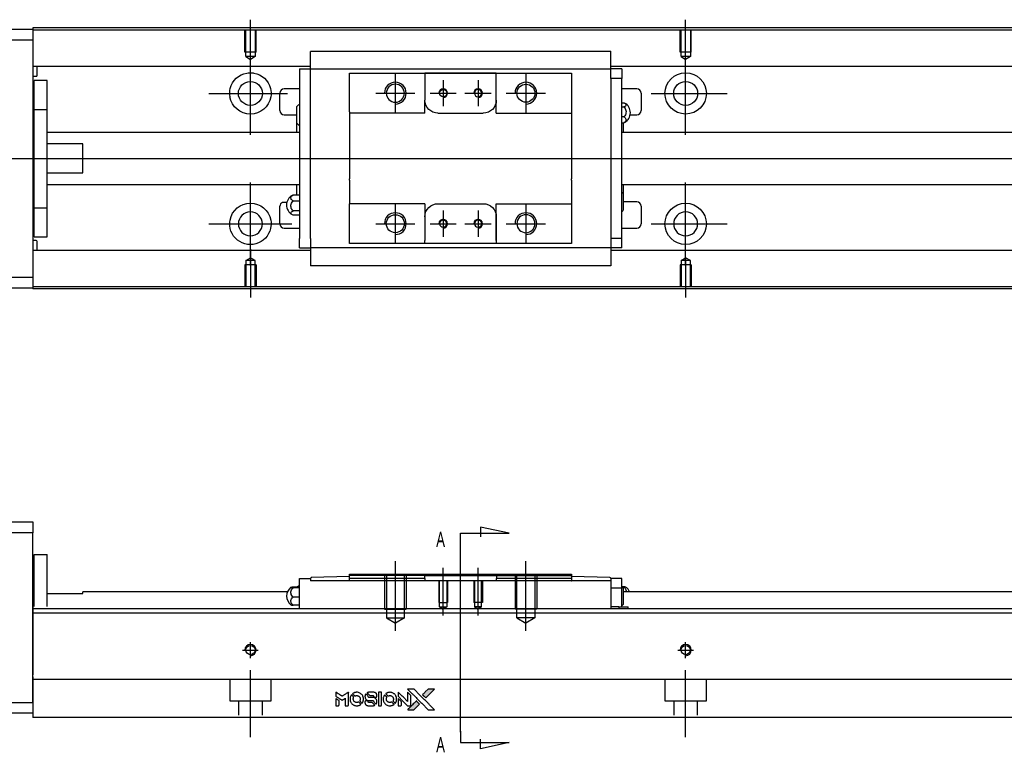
# Model space of a CAD drawing. Header units: millimetres. Extents: x -227 to 3135, y -1502 to 860.
# Tile 18 of 32: x 1141 to 1367, y -1496 to -1328. Entities that reach past the tile are written whole.
import ezdxf
from ezdxf.lldxf.tags import DXFTag

# ---------------------------------------------------------------- set-up
doc = ezdxf.new("R2010")
doc.units = ezdxf.units.MM
doc.layers.get('0').update_dxf_attribs({"linetype": 'CONTINUOUS'})
doc.layers.add('2', color=7, linetype='CONTINUOUS')
doc.styles.add('CHN', font='Microsoft JhengHei.ttf')
tags = doc.linetypes.add('DASHED', pattern=[25.72, 12.86, -12.86]).pattern_tags.tags
tags[6:7] = [DXFTag(74, 4), DXFTag(75, 0), DXFTag(340, '0'), DXFTag(46, 0.0), DXFTag(50, 0.0), DXFTag(44, 0.0), DXFTag(45, 0.0)]
tags[4:5] = [DXFTag(74, 4), DXFTag(75, 0), DXFTag(340, '0'), DXFTag(46, 0.0), DXFTag(50, 0.0), DXFTag(44, 0.0), DXFTag(45, 0.0)]

# ---------------------------------------------------------------- blocks, each defined once
blk = doc.blocks.new('MosionX logo(完整正式版)')
h = blk.add_hatch(color=22)
h.dxf.hatch_style = 1
h.paths.add_polyline_path([(-1416, 1831), (-1517, 1831), (-1619, 1831), (-1707, 1742, 0.000288), (-1740, 1709, 0.000479), (-1769, 1680, 0.000013), (-1794, 1654, 0.197177), (-1794, 1654, 0.197497), (-1794, 1653, 0.00004), (-1779, 1638, 0.000834), (-1763, 1622, 0.000506), (-1744, 1603), (-1694, 1552), (-1555, 1692)])
h.paths.add_polyline_path([(-1892, 1355), (-1942, 1405, 0.000476), (-1962, 1424, 0.000789), (-1978, 1441, 0.000035), (-1993, 1455, 0.19758), (-1993, 1456, 0.198396), (-1994, 1455, 0.000019), (-2014, 1435, 0.000582), (-2036, 1413, 0.000351), (-2062, 1387, 0.000108), (-2174, 1275, 0.000692), (-2230, 1218, 0.000077), (-2269, 1179, 0.197527), (-2269, 1178, 0.410182), (-2269, 1177, 0.000493), (-2248, 1177, 0.002424), (-2219, 1177, 0.000529), (-2169, 1177), (-2070, 1177), (-1981, 1266)])
at = {"color": 22}
for points in [[(-4562, 1668), (-4562, 1603), (-4545, 1592, -0.000297), (-4534, 1586, -0.000037), (-4510, 1571, -0.000043), (-4482, 1554, -0.000036), (-4452, 1535, 0.000044), (-4422, 1517, 0.000063), (-4396, 1501, 0.000035), (-4374, 1488, 0.0009), (-4368, 1484), (-4360, 1479), (-4348, 1486, 0.001175), (-4342, 1490, 0.000208), (-4329, 1498, 0.000225), (-4315, 1506, 0.000203), (-4300, 1516, -0.000711), (-4286, 1525, -0.001119), (-4274, 1532, -0.000263), (-4263, 1539, -0.04589), (-4262, 1539, -0.519312), (-4261, 1539, -0.001914), (-4261, 1521, -0.003124), (-4260, 1493, -0.000285), (-4260, 1421), (-4260, 1303), (-4219, 1303, 0.001727), (-4189, 1303, 0.025279), (-4179, 1303, 0.073886), (-4173, 1305, 0.07426), (-4167, 1308, 0.03264), (-4166, 1310, 0.01784), (-4164, 1311, 0.017712), (-4163, 1313, 0.026854), (-4162, 1315), (-4160, 1319), (-4160, 1526), (-4159, 1733), (-4162, 1731, -0.004595), (-4163, 1730, -0.00016), (-4169, 1726, -0.000298), (-4177, 1722, -0.000208), (-4185, 1717, 0.000986), (-4210, 1701, 0.00025), (-4250, 1676, 0.000268), (-4292, 1650, 0.000436), (-4329, 1627, -0.002932), (-4341, 1619, -0.004718), (-4351, 1613, -0.001113), (-4360, 1608, -0.227179), (-4361, 1608, -0.045982), (-4362, 1608, -0.000145), (-4374, 1616, -0.000825), (-4387, 1624, -0.000517), (-4403, 1634, 0.000056), (-4458, 1668, 0.000289), (-4488, 1687, 0.000481), (-4511, 1701, 0.000418), (-4535, 1715), (-4562, 1732)], [(-4068, 1643, 0.064158), (-4094, 1594, 0.06356), (-4108, 1539, 0.064004), (-4107, 1483, 0.066747), (-4091, 1429, 0.04321), (-4073, 1396, 0.044737), (-4050, 1367, 0.044901), (-4021, 1342, 0.044184), (-3989, 1323, 0.026293), (-3965, 1313, 0.033344), (-3941, 1306, 0.033227), (-3917, 1303, 0.025815), (-3890, 1302, 0.023119), (-3864, 1304, 0.031044), (-3841, 1308, 0.031337), (-3819, 1315, 0.024258), (-3796, 1325, 0.015622), (-3788, 1329, 0.008495), (-3778, 1335, 0.008415), (-3769, 1341, 0.020814), (-3763, 1346), (-3760, 1348), (-3791, 1379, 0.002843), (-3814, 1403, 0.033917), (-3823, 1411, 0.087906), (-3831, 1414, 0.073302), (-3839, 1416, 0.022047), (-3843, 1415, 0.026465), (-3847, 1415, 0.022233), (-3851, 1414, 0.009985), (-3857, 1412, -0.039011), (-3876, 1407, -0.044398), (-3896, 1406, -0.045096), (-3915, 1408, -0.04265), (-3934, 1413, -0.071154), (-3961, 1428, -0.068827), (-3983, 1450, -0.068713), (-3998, 1476, -0.070507), (-4005, 1506, -0.028605), (-4006, 1519, -0.031418), (-4005, 1531, -0.031044), (-4002, 1544, -0.02668), (-3998, 1556, 0.038913), (-3996, 1564, 0.043732), (-3995, 1571, 0.047754), (-3995, 1578, 0.075756), (-3997, 1583, 0.07294), (-3999, 1586, 0.003456), (-4006, 1594, 0.005023), (-4017, 1605, 0.002422), (-4030, 1619, 0.000819), (-4042, 1631, 0.001349), (-4053, 1641, 0.0001), (-4062, 1650, 0.205335), (-4062, 1651, 0.219821), (-4063, 1650, 0.002494), (-4064, 1648, 0.007089), (-4066, 1646, 0.004494)], [(-3917, 1731, 0.024131), (-3935, 1728, 0.022344), (-3954, 1723, 0.021883), (-3972, 1717, 0.020884), (-3990, 1709, 0.010669), (-4000, 1703, 0.010389), (-4011, 1697, 0.010913), (-4020, 1692, 0.022227), (-4026, 1687), (-4029, 1685), (-3996, 1653, 0.002452), (-3984, 1640, 0.003628), (-3972, 1630, 0.001662), (-3963, 1621, 0.070159), (-3960, 1619, 0.047671), (-3958, 1618, 0.018624), (-3956, 1618, 0.017921), (-3953, 1617, 0.018804), (-3950, 1617, 0.018255), (-3946, 1617, 0.041312), (-3943, 1617, 0.037164), (-3939, 1618, 0.012342), (-3935, 1620, -0.015101), (-3924, 1624, -0.035998), (-3916, 1626, -0.033244), (-3907, 1627, -0.011249), (-3894, 1627, -0.004059), (-3883, 1627, -0.019693), (-3877, 1627, -0.027943), (-3872, 1626, -0.014411), (-3866, 1624, -0.033089), (-3851, 1619, -0.033887), (-3838, 1613, -0.034021), (-3825, 1604, -0.033942), (-3814, 1594, -0.02816), (-3804, 1582, -0.035032), (-3796, 1570, -0.035269), (-3790, 1557, -0.029196), (-3785, 1543, -0.037862), (-3782, 1526, -0.043657), (-3782, 1510, -0.043064), (-3784, 1494, -0.035184), (-3790, 1477, 0.033699), (-3792, 1470, 0.052815), (-3793, 1463, 0.059167), (-3793, 1456, 0.058972), (-3791, 1450, 0.059208), (-3788, 1445, 0.021125), (-3783, 1439, 0.008691), (-3773, 1429, 0.000851), (-3749, 1405, 0.001873), (-3736, 1393, 0.013884), (-3730, 1387, 0.022355), (-3726, 1385, 0.341453), (-3725, 1385, 0.073011), (-3722, 1388, 0.004587), (-3714, 1399, 0.00748), (-3707, 1411, 0.016837), (-3702, 1420, 0.028606), (-3692, 1443, 0.031352), (-3685, 1465, 0.031004), (-3681, 1489, 0.0268), (-3680, 1514, 0.026698), (-3681, 1541, 0.03002), (-3686, 1566, 0.030357), (-3693, 1590, 0.028554), (-3703, 1614, 0.062944), (-3732, 1658, 0.062206), (-3772, 1694, 0.062448), (-3819, 1719, 0.064355), (-3870, 1731, 0.017377), (-3880, 1731, 0.008369), (-3893, 1731, 0.008367), (-3907, 1731, 0.01757)], [(-3610, 1675, 0.023289), (-3616, 1665, 0.026845), (-3621, 1655, 0.026047), (-3626, 1644, 0.019751), (-3629, 1631, 0.013249), (-3631, 1624, 0.025169), (-3631, 1618, 0.016532), (-3632, 1611, 0.002937), (-3632, 1598, 0.003317), (-3632, 1586, 0.011808), (-3631, 1578, 0.01777), (-3631, 1572, 0.021476), (-3630, 1567, 0.04325), (-3623, 1544, 0.045753), (-3612, 1523, 0.04649), (-3598, 1505, 0.047672), (-3581, 1490, 0.025315), (-3573, 1485, 0.015208), (-3564, 1480, 0.01512), (-3554, 1476, 0.022488), (-3546, 1473, 0.027857), (-3532, 1469, 0.034138), (-3519, 1467, 0.014286), (-3499, 1467, 0.00124), (-3449, 1467, -0.00103), (-3418, 1467, -0.002552), (-3396, 1466, -0.001594), (-3379, 1466, -0.047676), (-3374, 1466, -0.085307), (-3367, 1463, -0.097789), (-3361, 1457, -0.085947), (-3357, 1450, -0.051339), (-3356, 1440, 0.014634), (-3355, 1436, 0.015028), (-3355, 1433, 0.014927), (-3354, 1430, 0.059415), (-3353, 1429, 0.070595), (-3351, 1425, 0.00028), (-3315, 1389, 0.000111), (-3279, 1352, 0.200239), (-3277, 1352, 0.268906), (-3276, 1352, 0.001866), (-3271, 1361, 0.007532), (-3267, 1370, 0.017818), (-3263, 1376, 0.013256), (-3261, 1383, 0.011636), (-3258, 1391, 0.011528), (-3256, 1399, 0.012303), (-3254, 1407, 0.0423), (-3252, 1419, 0.013657), (-3252, 1437, 0.013857), (-3252, 1455, 0.037428), (-3254, 1468, 0.014927), (-3256, 1477, 0.0122), (-3259, 1486, 0.012518), (-3262, 1494, 0.023062), (-3265, 1501, 0.065961), (-3281, 1525, 0.06055), (-3304, 1545, 0.059676), (-3331, 1559, 0.060497), (-3360, 1567, 0.025683), (-3367, 1567, 0.001528), (-3386, 1567, 0.002124), (-3410, 1568, 0.001173), (-3439, 1568, -0.000809), (-3490, 1568, -0.017164), (-3506, 1568, -0.063931), (-3514, 1570, -0.108429), (-3520, 1573, -0.052941), (-3523, 1577, -0.063675), (-3525, 1582, -0.050562), (-3526, 1587, -0.020337), (-3527, 1595, 0.009897), (-3528, 1599, 0.016482), (-3528, 1603, 0.019019), (-3529, 1606, 0.06043), (-3530, 1608, 0.076267), (-3533, 1613, 0.00054), (-3566, 1646, 0.000307), (-3601, 1680, 0.142594), (-3604, 1681, 0.232419), (-3604, 1681, 0.022995), (-3606, 1680, 0.024627), (-3608, 1678, 0.015407)], [(-3516, 1731, 0.018538), (-3522, 1730, 0.010695), (-3530, 1729, 0.01068), (-3538, 1727, 0.017678), (-3544, 1725, 0.013849), (-3551, 1722, 0.011814), (-3559, 1719, 0.004513), (-3566, 1716, 0.290035), (-3566, 1715, 0.196418), (-3566, 1714, 0.000124), (-3554, 1702, 0.001477), (-3540, 1688, 0.000898), (-3524, 1671), (-3481, 1629), (-3427, 1628, -0.001471), (-3387, 1628, -0.028714), (-3374, 1627, -0.097073), (-3367, 1625, -0.084199), (-3361, 1620, -0.042698), (-3359, 1616, -0.053912), (-3357, 1612, -0.051004), (-3356, 1608, -0.032967), (-3355, 1602, 0.00807), (-3355, 1600, 0.003023), (-3355, 1596, 0.002994), (-3355, 1592, 0.003629), (-3355, 1588), (-3354, 1579), (-3313, 1579, 0.001618), (-3293, 1579, 0.005206), (-3280, 1579, 0.00535), (-3271, 1579, 0.060675), (-3268, 1580, 0.048484), (-3266, 1581, 0.02389), (-3264, 1582, 0.022812), (-3261, 1584, 0.02462), (-3259, 1586, 0.061781), (-3255, 1591, 0.080179), (-3253, 1596, 0.048561), (-3252, 1604, 0.010021), (-3251, 1619, 0.016602), (-3252, 1638, 0.031409), (-3254, 1653, 0.036474), (-3258, 1666, 0.03439), (-3263, 1679, 0.065928), (-3277, 1699, 0.069066), (-3296, 1715, 0.065697), (-3319, 1725, 0.051559), (-3346, 1731, 0.020904), (-3360, 1731, 0.000451), (-3431, 1731, 0.000419), (-3502, 1732, 0.022759)], [(-3202, 1517), (-3202, 1303), (-3160, 1303), (-3118, 1303), (-3113, 1306, 0.071429), (-3109, 1309, 0.054799), (-3105, 1313, 0.053585), (-3102, 1318, 0.060698), (-3101, 1323, 0.033975), (-3100, 1332, 0.000112), (-3100, 1441, 0.000726), (-3100, 1548, 0.001084), (-3101, 1641), (-3102, 1732), (-3152, 1732), (-3202, 1732)], [(-3011, 1643, 0.018008), (-3017, 1634, 0.009842), (-3023, 1622, 0.009807), (-3030, 1610, 0.015716), (-3035, 1599, 0.048467), (-3047, 1561, 0.045841), (-3052, 1520, 0.046006), (-3049, 1479, 0.049638), (-3039, 1441, 0.064819), (-3012, 1391, 0.06695), (-2974, 1350, 0.066691), (-2926, 1320, 0.063505), (-2872, 1304, 0.03135), (-2858, 1302, 0.010439), (-2837, 1302, 0.010391), (-2817, 1302, 0.032408), (-2803, 1304, 0.015696), (-2787, 1307, 0.018095), (-2771, 1312, 0.018551), (-2757, 1317, 0.018352), (-2743, 1323, 0.015568), (-2733, 1328, 0.009832), (-2723, 1334, 0.009795), (-2713, 1341, 0.023727), (-2706, 1346), (-2703, 1348), (-2734, 1379, 0.001528), (-2751, 1397, 0.010022), (-2760, 1406, 0.019586), (-2766, 1411, 0.061865), (-2771, 1413, 0.055054), (-2777, 1415, 0.061607), (-2784, 1416, 0.048725), (-2792, 1415, 0.020221), (-2802, 1412, -0.017722), (-2813, 1409, -0.02685), (-2822, 1407, -0.02759), (-2832, 1406, -0.020233), (-2843, 1406, -0.04793), (-2864, 1409, -0.048386), (-2883, 1416, -0.047866), (-2901, 1426, -0.044964), (-2917, 1440, -0.04333), (-2931, 1457, -0.050921), (-2941, 1475, -0.051473), (-2946, 1495, -0.0459), (-2948, 1516, -0.019014), (-2948, 1526, -0.024114), (-2947, 1535, -0.025081), (-2945, 1544, -0.023892), (-2942, 1553, 0.008624), (-2939, 1560, 0.026486), (-2938, 1564, 0.035074), (-2937, 1568, 0.02756), (-2937, 1573, 0.087163), (-2939, 1580, 0.073291), (-2942, 1587, 0.028074), (-2951, 1596, 0.002594), (-2973, 1619), (-3005, 1651)], [(-2860, 1730, 0.023681), (-2878, 1728, 0.022402), (-2896, 1723, 0.021929), (-2914, 1717, 0.020503), (-2931, 1709, 0.013745), (-2941, 1704, 0.009767), (-2952, 1698, 0.009658), (-2962, 1691, 0.027804), (-2968, 1687), (-2971, 1685), (-2939, 1653, 0.002053), (-2924, 1638, 0.006738), (-2914, 1628, 0.007826), (-2907, 1622, 0.063909), (-2903, 1619, 0.061532), (-2897, 1617, 0.068674), (-2891, 1617, 0.052072), (-2885, 1618, 0.019648), (-2875, 1621, -0.018366), (-2864, 1624, -0.0288), (-2854, 1626, -0.029061), (-2844, 1627, -0.019155), (-2832, 1627, -0.053809), (-2807, 1624, -0.058833), (-2784, 1615, -0.058566), (-2764, 1601, -0.052525), (-2746, 1582, -0.044733), (-2737, 1566, -0.040573), (-2729, 1547, -0.041123), (-2725, 1529, -0.04951), (-2725, 1511, -0.017369), (-2725, 1502, -0.024255), (-2727, 1495, -0.023787), (-2729, 1487, -0.015798), (-2732, 1479, 0.010631), (-2734, 1474, 0.033653), (-2735, 1470, 0.037806), (-2736, 1467, 0.016307), (-2736, 1462, 0.068179), (-2734, 1453, 0.095747), (-2731, 1446, 0.033418), (-2722, 1436, 0.002133), (-2695, 1409, 0.001452), (-2680, 1395, 0.012393), (-2673, 1388, 0.020479), (-2668, 1385, 0.344362), (-2667, 1385, 0.074287), (-2663, 1388, 0.005454), (-2656, 1400, 0.008391), (-2649, 1412, 0.017097), (-2643, 1422, 0.027375), (-2635, 1442, 0.02835), (-2628, 1463, 0.027723), (-2624, 1485, 0.023913), (-2623, 1509, 0.027047), (-2623, 1537, 0.031685), (-2627, 1563, 0.032425), (-2634, 1588, 0.031013), (-2644, 1612, 0.037914), (-2661, 1641, 0.040153), (-2682, 1667, 0.039834), (-2707, 1688, 0.036173), (-2736, 1707, 0.040752), (-2765, 1719, 0.035885), (-2796, 1728, 0.035491), (-2828, 1731, 0.037615)], [(-2572, 1669), (-2572, 1604), (-2422, 1453), (-2271, 1303), (-2229, 1303, 0.0008), (-2202, 1303, 0.010795), (-2192, 1303, 0.030495), (-2186, 1304, 0.080372), (-2183, 1305, 0.03816), (-2179, 1308, 0.041799), (-2176, 1310, 0.042486), (-2174, 1314, 0.042078), (-2172, 1317, 0.099276), (-2170, 1322, 0.003302), (-2170, 1343, 0.002586), (-2170, 1380, 0.000204), (-2170, 1477), (-2170, 1633), (-2221, 1683), (-2271, 1733), (-2271, 1583), (-2272, 1433), (-2419, 1582, 0.000253), (-2476, 1639, 0.000412), (-2524, 1687, 0.000041), (-2567, 1730, 0.041338), (-2570, 1732), (-2572, 1734)], [(-2150, 1708, -0.000056), (-2089, 1647, -0.000021), (-2004, 1562, -0.000021), (-1911, 1469, -0.000025), (-1823, 1381), (-1619, 1177), (-1518, 1177), (-1417, 1177), (-1553, 1315, 0.000274), (-1619, 1381, 0.000123), (-1705, 1467, 0.000121), (-1797, 1559, 0.000165), (-1879, 1641), (-2068, 1831), (-2170, 1831), (-2272, 1831)], [(-1707, 1742, 0.000288), (-1740, 1709, 0.000479), (-1769, 1680, 0.000013), (-1794, 1654, 0.197177), (-1794, 1654, 0.197497), (-1794, 1653, 0.00004), (-1779, 1638, 0.000836), (-1763, 1622, 0.000505), (-1744, 1603), (-1694, 1552), (-1555, 1692), (-1416, 1831), (-1517, 1831), (-1619, 1831)], [(-4562, 1417), (-4562, 1303), (-4521, 1303, 0.000842), (-4494, 1303, 0.010591), (-4484, 1303, 0.028995), (-4479, 1303, 0.069543), (-4475, 1305, 0.051063), (-4471, 1307, 0.039932), (-4468, 1310, 0.039414), (-4465, 1314, 0.045845), (-4462, 1318, 0.094811), (-4461, 1322, 0.007124), (-4461, 1333, 0.004713), (-4461, 1352, 0.000534), (-4461, 1395), (-4461, 1469), (-4471, 1475, 0.000828), (-4502, 1494, 0.000879), (-4532, 1513, 0.000048), (-4561, 1530, 0.137596), (-4562, 1531, 0.413028), (-4562, 1530, 0.000016), (-4562, 1497, 0.000623), (-4562, 1460, 0.000374)], [(-3615, 1454, 0.065483), (-3620, 1451, 0.053271), (-3625, 1447, 0.052018), (-3628, 1443, 0.0556), (-3631, 1437, 0.036839), (-3632, 1434, 0.026922), (-3632, 1430, 0.016905), (-3633, 1424, 0.004317), (-3633, 1416, 0.016369), (-3632, 1397, 0.029936), (-3630, 1382, 0.03418), (-3627, 1369, 0.031327), (-3621, 1356, 0.046935), (-3612, 1340, 0.054053), (-3600, 1327, 0.053701), (-3585, 1317, 0.045364), (-3568, 1309, 0.032479), (-3552, 1305, 0.03386), (-3537, 1303, 0.013578), (-3512, 1303, 0.001155), (-3450, 1303, 0.000413), (-3396, 1303, 0.005008), (-3375, 1304, 0.013199), (-3364, 1304, 0.033956), (-3355, 1305, 0.013909), (-3347, 1308, 0.010864), (-3337, 1310, 0.010938), (-3329, 1313, 0.028702), (-3323, 1316), (-3318, 1318), (-3362, 1362), (-3405, 1406), (-3455, 1406, -0.001504), (-3477, 1406, -0.00328), (-3493, 1406, -0.001901), (-3506, 1406, -0.061333), (-3510, 1407, -0.063621), (-3514, 1409, -0.048633), (-3518, 1412, -0.046769), (-3522, 1415, -0.047961), (-3525, 1420, -0.02678), (-3526, 1424, -0.050957), (-3527, 1427, -0.029398), (-3528, 1431, -0.00401), (-3528, 1441), (-3529, 1456), (-3569, 1456, 0.001061), (-3593, 1456, 0.009147), (-3604, 1455, 0.020721), (-3611, 1455, 0.051619)], [(-2572, 1416), (-2572, 1303), (-2530, 1303), (-2488, 1303), (-2483, 1306, 0.03146), (-2480, 1308, 0.026444), (-2478, 1310, 0.026444), (-2476, 1312, 0.031457), (-2475, 1314), (-2472, 1319), (-2471, 1375), (-2471, 1431), (-2521, 1481, 0.000745), (-2540, 1499, 0.001228), (-2556, 1515, 0.000087), (-2571, 1529, 0.195134), (-2571, 1530, 0.412117), (-2572, 1529, 0.000048), (-2572, 1496, 0.00109), (-2572, 1460, 0.000653)], [(-2062, 1387, 0.000108), (-2174, 1275, 0.000692), (-2230, 1218, 0.000077), (-2269, 1179, 0.197527), (-2269, 1178, 0.410182), (-2269, 1177, 0.000493), (-2248, 1177, 0.002424), (-2219, 1177, 0.000529), (-2170, 1177), (-2070, 1177), (-1981, 1266), (-1892, 1355), (-1942, 1405, 0.000476), (-1962, 1424, 0.000789), (-1978, 1441, 0.000035), (-1993, 1455, 0.19758), (-1993, 1456, 0.198396), (-1994, 1455, 0.000019), (-2014, 1435, 0.000582), (-2036, 1413, 0.000351)]]:
    blk.add_lwpolyline(points, format="xyb", close=True, dxfattribs=at)

msp = doc.modelspace()

# ---------------------------------------------------------------- linework, layer by layer
at = {"linetype": 'Continuous'}
for p, q in [((1225.65, -1329.93), (1143.51, -1329.93)), ((1143.51, -1329.93), (1143.51, -1330.23)), ((1743.51, -1329.93), (1225.65, -1329.93)), ((1084.52, -1330.23), (1143.51, -1330.23)), ((1225.52, -1330.43), (1143.51, -1330.43)), ((1143.51, -1330.23), (1143.51, -1332.73)), ((1743.51, -1330.43), (1225.52, -1330.43)), ((1143.51, -1332.73), (1084.52, -1332.73)), ((1143.51, -1332.73), (1143.51, -1387.23)), ((1207.31, -1335.45), (1207.31, -1335.32)), ((1207.31, -1335.32), (1207.31, -1335.32)), ((1276.31, -1335.32), (1207.31, -1335.32)), ((1207.31, -1339.03), (1207.31, -1335.45)), ((1276.31, -1335.32), (1276.31, -1335.27)), ((1276.31, -1335.45), (1276.31, -1335.32)), ((1276.31, -1339.03), (1276.31, -1335.45)), ((1207.31, -1338.76), (1143.51, -1338.76)), ((1144.52, -1340.84), (1144.52, -1338.76)), ((1207.31, -1339.36), (1207.31, -1339.03)), ((1743.51, -1338.76), (1276.31, -1338.76)), ((1276.31, -1339.36), (1276.31, -1339.03)), ((1143.51, -1341.04), (1144.32, -1341.04)), ((1204.81, -1339.36), (1204.81, -1341.56)), ((1204.81, -1339.36), (1207.31, -1339.36)), ((1207.31, -1340.36), (1207.31, -1339.36)), ((1207.31, -1339.36), (1276.31, -1339.36)), ((1207.31, -1341.56), (1207.31, -1340.36)), ((1216.31, -1341.36), (1216.31, -1340.36)), ((1233.61, -1340.36), (1233.61, -1341.06)), ((1250.01, -1340.36), (1233.61, -1340.36)), ((1233.61, -1341.06), (1233.61, -1346.53)), ((1233.7, -1340.36), (1249.92, -1340.36)), ((1250.01, -1341.06), (1250.01, -1340.36)), ((1250.01, -1349.53), (1250.01, -1341.06)), ((1250.01, -1346.53), (1250.01, -1341.06)), ((1267.31, -1340.36), (1267.31, -1341.36)), ((1278.81, -1339.36), (1276.31, -1339.36)), ((1276.31, -1340.36), (1276.31, -1339.36)), ((1276.31, -1341.56), (1276.31, -1340.36)), ((1278.81, -1339.36), (1278.81, -1341.56)), ((1146.81, -1341.98), (1143.81, -1341.98)), ((1146.81, -1341.98), (1143.81, -1341.98)), ((1143.81, -1348.67), (1143.81, -1341.98)), ((1143.81, -1348.67), (1143.81, -1341.98)), ((1146.81, -1348.67), (1146.81, -1341.98)), ((1146.81, -1348.67), (1146.81, -1341.98)), ((1204.81, -1341.56), (1204.81, -1378.3)), ((1207.31, -1342.04), (1207.31, -1341.56)), ((1207.31, -1342.04), (1207.31, -1341.6)), ((1207.31, -1377.82), (1207.31, -1342.04)), ((1216.31, -1349.23), (1216.31, -1341.36)), ((1267.31, -1341.36), (1267.31, -1349.23)), ((1278.81, -1341.56), (1276.31, -1341.56)), ((1276.31, -1341.56), (1276.31, -1342.04)), ((1276.31, -1341.6), (1276.31, -1342.04)), ((1276.31, -1342.04), (1276.31, -1377.82)), ((1278.81, -1378.3), (1278.81, -1341.56)), ((1200.31, -1348.93), (1200.31, -1344.93)), ((1204.81, -1343.93), (1201.31, -1343.93)), ((1282.31, -1343.93), (1278.81, -1343.93)), ((1283.31, -1344.93), (1283.31, -1348.93)), ((1204.16, -1351.85), (1204.16, -1348)), ((1233.61, -1349.53), (1233.61, -1346.53)), ((1278.81, -1347.13), (1279.27, -1347.13)), ((1278.81, -1348.08), (1279.27, -1348.08)), ((1143.81, -1349.23), (1143.51, -1349.23)), ((1143.81, -1349.23), (1143.51, -1349.23)), ((1143.81, -1371.29), (1143.81, -1348.67)), ((1143.81, -1348.67), (1146.81, -1348.67)), ((1143.81, -1371.29), (1143.81, -1348.67)), ((1146.81, -1371.29), (1146.81, -1348.67)), ((1146.81, -1371.29), (1146.81, -1348.67)), ((1201.31, -1349.93), (1204.16, -1349.93)), ((1216.31, -1349.23), (1216.31, -1354.93)), ((1236.61, -1349.53), (1247.01, -1349.53)), ((1250.01, -1349.53), (1267.31, -1349.53)), ((1267.31, -1349.23), (1267.31, -1354.93)), ((1279.27, -1350.37), (1278.81, -1350.37)), ((1280.76, -1349.93), (1282.31, -1349.93)), ((1204.16, -1353.93), (1204.16, -1351.85)), ((1278.81, -1351.73), (1279.27, -1351.73)), ((1279.16, -1351.73), (1279.16, -1353.93)), ((1204.81, -1353.93), (1146.82, -1353.93)), ((1743.51, -1353.93), (1278.81, -1353.93)), ((1155.01, -1356.61), (1146.82, -1356.61)), ((1155.01, -1363.25), (1155.01, -1356.61)), ((1216.31, -1354.93), (1216.31, -1355.23)), ((1216.31, -1355.23), (1216.31, -1364.63)), ((1267.31, -1354.93), (1267.31, -1355.23)), ((1267.31, -1355.23), (1267.31, -1364.63)), ((1146.82, -1363.25), (1155.01, -1363.25)), ((1146.82, -1365.93), (1204.81, -1365.93)), ((1204.16, -1368.36), (1204.16, -1365.93)), ((1216.31, -1364.93), (1216.31, -1364.63)), ((1216.31, -1364.93), (1216.31, -1370.33)), ((1267.31, -1364.93), (1267.31, -1364.63)), ((1267.31, -1364.93), (1267.31, -1370.33)), ((1278.81, -1365.93), (1743.51, -1365.93)), ((1279.16, -1365.93), (1279.16, -1368.01)), ((1204.81, -1368.36), (1203.35, -1368.36)), ((1279.16, -1368.01), (1279.16, -1371.86)), ((1143.51, -1370.73), (1143.81, -1370.73)), ((1143.51, -1370.73), (1143.81, -1370.73)), ((1203.35, -1369.71), (1204.81, -1369.71)), ((1216.31, -1370.63), (1216.31, -1370.33)), ((1233.61, -1370.33), (1216.31, -1370.33)), ((1216.31, -1378.5), (1216.31, -1370.63)), ((1233.61, -1370.33), (1233.61, -1373.33)), ((1236.61, -1370.33), (1247.01, -1370.33)), ((1250.01, -1378.8), (1250.01, -1370.33)), ((1267.31, -1370.33), (1267.31, -1378.5)), ((1282.31, -1369.93), (1279.16, -1369.93)), ((1143.81, -1371.29), (1146.81, -1371.29)), ((1143.81, -1377.98), (1143.81, -1371.29)), ((1143.81, -1377.98), (1143.81, -1371.29)), ((1146.81, -1377.98), (1146.81, -1371.29)), ((1146.81, -1377.98), (1146.81, -1371.29)), ((1200.31, -1374.93), (1200.31, -1370.93)), ((1204.81, -1372.01), (1203.35, -1372.01)), ((1204.81, -1372.95), (1203.35, -1372.95)), ((1283.31, -1370.93), (1283.31, -1374.93)), ((1233.61, -1373.33), (1233.61, -1378.8)), ((1250.01, -1373.33), (1250.01, -1378.8)), ((1201.31, -1375.93), (1204.81, -1375.93)), ((1278.81, -1375.93), (1282.31, -1375.93)), ((1144.32, -1378.82), (1143.51, -1378.82)), ((1143.81, -1377.98), (1146.81, -1377.98)), ((1143.81, -1377.98), (1146.81, -1377.98)), ((1144.52, -1381.11), (1144.52, -1379.02)), ((1204.81, -1380.5), (1204.81, -1378.3)), ((1207.31, -1378.26), (1207.31, -1377.82)), ((1207.31, -1378.3), (1207.31, -1377.82)), ((1207.31, -1378.3), (1207.31, -1379.5)), ((1207.31, -1379.5), (1207.31, -1380.5)), ((1216.31, -1379.5), (1216.31, -1378.5)), ((1233.61, -1379.5), (1233.61, -1378.8)), ((1250.01, -1379.5), (1233.61, -1379.5)), ((1249.92, -1379.5), (1233.7, -1379.5)), ((1250.01, -1378.8), (1250.01, -1379.5)), ((1267.31, -1379.5), (1258.66, -1379.5)), ((1267.31, -1378.5), (1267.31, -1379.5)), ((1276.31, -1377.82), (1276.31, -1378.3)), ((1276.31, -1377.82), (1276.31, -1378.26)), ((1276.31, -1378.3), (1276.31, -1379.5)), ((1278.81, -1378.3), (1276.31, -1378.3)), ((1276.31, -1379.5), (1276.31, -1380.5)), ((1278.81, -1380.5), (1278.81, -1378.3)), ((1207.31, -1381.11), (1143.51, -1381.11)), ((1204.81, -1380.5), (1207.31, -1380.5)), ((1276.31, -1380.5), (1207.31, -1380.5)), ((1207.31, -1380.5), (1207.31, -1384.41)), ((1276.31, -1380.5), (1276.31, -1380.83)), ((1278.81, -1380.5), (1276.31, -1380.5)), ((1276.31, -1380.83), (1276.31, -1384.41)), ((1743.51, -1381.11), (1276.31, -1381.11)), ((1207.31, -1384.41), (1207.31, -1384.54)), ((1207.31, -1384.54), (1207.31, -1384.59)), ((1207.31, -1384.54), (1276.31, -1384.54)), ((1276.31, -1384.41), (1276.31, -1384.54)), ((1276.31, -1384.54), (1276.31, -1384.59)), ((1084.52, -1387.23), (1143.51, -1387.23)), ((1143.51, -1387.23), (1143.51, -1389.73)), ((1143.51, -1389.73), (1084.52, -1389.73)), ((1210.4, -1389.43), (1143.51, -1389.43)), ((1143.51, -1389.73), (1143.51, -1389.93)), ((1210.27, -1389.93), (1143.51, -1389.93)), ((1743.51, -1389.93), (1210.27, -1389.93)), ((1743.51, -1389.43), (1210.4, -1389.43))]:
    msp.add_line(p, q, dxfattribs=at)
for p, q in [((1193.51, -1339.15), (1193.51, -1328.03)), ((1293.51, -1337.15), (1293.51, -1328.03)), ((1193.51, -1354.51), (1193.51, -1335.46)), ((1293.51, -1354.51), (1293.51, -1335.46)), ((1226.81, -1340.43), (1226.81, -1349.43)), ((1256.81, -1340.43), (1256.81, -1349.43)), ((1237.81, -1341.93), (1237.81, -1347.93)), ((1245.81, -1341.93), (1245.81, -1347.93)), ((1183.99, -1344.98), (1202.04, -1344.98)), ((1222.31, -1344.93), (1231.31, -1344.93)), ((1234.81, -1344.93), (1240.81, -1344.93)), ((1242.81, -1344.93), (1248.81, -1344.93)), ((1252.31, -1344.93), (1261.31, -1344.93)), ((1285.57, -1344.98), (1303.04, -1344.98)), ((1079.52, -1359.93), (1217.95, -1359.93)), ((1217.95, -1359.93), (1759.52, -1359.93)), ((1193.51, -1384.51), (1193.51, -1365.46)), ((1293.51, -1384.51), (1293.51, -1365.46)), ((1200.89, -1370.02), (1201.89, -1370.02)), ((1226.81, -1370.43), (1226.81, -1379.43)), ((1256.81, -1370.43), (1256.81, -1379.43)), ((1237.81, -1371.93), (1237.81, -1377.93)), ((1245.81, -1371.93), (1245.81, -1377.93)), ((1183.99, -1374.98), (1203.04, -1374.98)), ((1222.31, -1374.93), (1231.31, -1374.93)), ((1234.81, -1374.93), (1240.81, -1374.93)), ((1242.81, -1374.93), (1248.81, -1374.93)), ((1252.31, -1374.93), (1261.31, -1374.93)), ((1285.57, -1374.98), (1303.04, -1374.98)), ((1193.51, -1380.81), (1193.51, -1391.93)), ((1293.51, -1382.81), (1293.51, -1391.93))]:
    msp.add_line(p, q)
at = {"linetype": 'DASHED'}
for p, q in [((1143.51, -1330.23), (1143.51, -1330.43)), ((1143.51, -1330.43), (1143.51, -1331.43)), ((1143.51, -1331.43), (1143.51, -1337.76)), ((1143.51, -1337.76), (1143.51, -1338.76)), ((1143.51, -1338.76), (1143.51, -1340.3)), ((1143.51, -1340.3), (1143.51, -1343.86)), ((1207.31, -1339.46), (1207.31, -1339.46)), ((1276.31, -1339.46), (1276.31, -1339.46)), ((1143.51, -1343.86), (1143.51, -1345.78)), ((1143.51, -1345.78), (1143.51, -1374.09)), ((1143.51, -1374.09), (1143.51, -1376)), ((1143.51, -1376), (1143.51, -1379.56)), ((1143.51, -1379.56), (1143.51, -1381.11)), ((1143.51, -1381.11), (1143.51, -1382.11)), ((1276.31, -1380.4), (1276.31, -1380.4)), ((1143.51, -1382.11), (1143.51, -1388.43)), ((1143.51, -1388.43), (1143.51, -1389.43)), ((1143.51, -1389.43), (1143.51, -1389.73))]:
    msp.add_line(p, q, dxfattribs=at)
at = {"linetype": 'DASHED', "ltscale": 0.1}
for p, q in [((1192.21, -1335.53), (1192.21, -1330.53)), ((1192.44, -1336.53), (1192.44, -1330.53)), ((1194.59, -1330.53), (1194.59, -1336.53)), ((1194.81, -1335.53), (1194.81, -1330.53)), ((1292.21, -1335.53), (1292.21, -1330.53)), ((1292.44, -1336.53), (1292.44, -1330.53)), ((1294.59, -1330.53), (1294.59, -1336.53)), ((1294.81, -1335.53), (1294.81, -1330.53)), ((1194.81, -1335.53), (1192.21, -1335.53)), ((1194.59, -1336.53), (1192.44, -1336.53)), ((1192.44, -1336.53), (1193.51, -1337.15)), ((1194.59, -1336.53), (1193.51, -1337.15)), ((1294.81, -1335.53), (1292.21, -1335.53)), ((1294.59, -1336.53), (1292.44, -1336.53)), ((1292.44, -1336.53), (1293.51, -1337.15)), ((1294.59, -1336.53), (1293.51, -1337.15)), ((1192.44, -1383.43), (1193.51, -1382.81)), ((1192.44, -1383.43), (1192.44, -1389.43)), ((1194.59, -1383.43), (1192.44, -1383.43)), ((1194.59, -1383.43), (1193.51, -1382.81)), ((1194.59, -1389.43), (1194.59, -1383.43)), ((1292.44, -1383.43), (1293.51, -1382.81)), ((1292.44, -1383.43), (1292.44, -1389.43)), ((1294.59, -1383.43), (1292.44, -1383.43)), ((1294.59, -1383.43), (1293.51, -1382.81)), ((1294.59, -1389.43), (1294.59, -1383.43)), ((1194.81, -1384.43), (1192.21, -1384.43)), ((1192.21, -1384.43), (1192.21, -1389.43)), ((1194.81, -1384.43), (1194.81, -1389.43)), ((1294.81, -1384.43), (1292.21, -1384.43)), ((1292.21, -1384.43), (1292.21, -1389.43)), ((1294.81, -1384.43), (1294.81, -1389.43))]:
    msp.add_line(p, q, dxfattribs=at)
at = {"linetype": 'Continuous'}
for centre, radius in [((1293.51, -1344.98), 4.75), ((1193.51, -1344.98), 2.75), ((1256.81, -1344.93), 2.07), ((1293.51, -1344.98), 2.75), ((1237.81, -1344.93), 0.825), ((1293.51, -1374.98), 4.75), ((1226.81, -1374.93), 2.07)]:
    msp.add_circle(centre, radius, dxfattribs=at)
at = {"linetype": 'Continuous', "extrusion": (0, 0, -1)}
for centre, radius in [((-1226.81, -1344.93), 2.07), ((-1245.81, -1344.93), 0.825), ((-1193.51, -1374.98), 2.75), ((-1256.81, -1374.93), 2.07), ((-1293.51, -1374.98), 2.75), ((-1237.81, -1374.93), 0.825), ((-1245.81, -1374.93), 0.825)]:
    msp.add_circle(centre, radius, dxfattribs=at)
at = {"linetype": 'Continuous'}
for centre, radius, start, end in [((1144.32, -1340.84), 0.2, 270, 0), ((1201.31, -1344.93), 1, 90, 180), ((1282.31, -1344.93), 1, 0, 90), ((1206.3, -1349.88), 2.85, 121.5132, 138.6569), ((1278.31, -1349.43), 2.5, 0, 61.7734), ((1201.31, -1348.93), 1, 180, 270), ((1278.31, -1349.43), 2.5, 298.2701, 0), ((1282.31, -1348.93), 1, 270, 0), ((1206.3, -1349.97), 2.85, 221.3431, 238.4868), ((1204.31, -1370.65), 2.5, 118.2701, 180), ((1277.02, -1369.89), 2.85, 41.3431, 51.1006), ((1201.31, -1370.93), 1, 114.7486, 180), ((1204.31, -1370.65), 2.5, 180, 241.7734), ((1282.31, -1370.93), 1, 0, 90), ((1277.02, -1369.98), 2.85, 308.8994, 318.6569), ((1201.31, -1374.93), 1, 180, 270), ((1282.31, -1374.93), 1, 270, 0), ((1144.32, -1379.02), 0.2, 0, 90)]:
    msp.add_arc(centre, radius, start, end, dxfattribs=at)
at = {"linetype": 'Continuous', "extrusion": (0, 0, -1)}
for centre, radius, start, end in [((-1193.51, -1344.98), 4.75, 13.6191, 80.1049), ((-1193.51, -1344.98), 4.75, 99.8951, 166.3809), ((-1193.51, -1344.98), 4.75, 189.6765, 350.3235), ((-1236.61, -1346.53), 3, 270, 359.96), ((-1247.01, -1346.53), 3, 180, 270), ((-1193.51, -1374.98), 4.75, 10.8558, 169.1442), ((-1236.61, -1373.33), 3, 0, 90), ((-1247.01, -1373.33), 3, 90, 180), ((-1193.51, -1374.98), 4.75, 285.2319, 347.572), ((-1193.51, -1374.98), 4.75, 192.428, 254.7681)]:
    msp.add_arc(centre, radius, start, end, dxfattribs=at)
for centre, radius in [((1226.81, -1344.93), 2.5), ((1256.81, -1344.93), 2.5), ((1237.81, -1344.93), 1), ((1245.81, -1344.93), 1), ((1226.81, -1374.93), 2.5), ((1256.81, -1374.93), 2.5), ((1237.81, -1374.93), 1), ((1245.81, -1374.93), 1)]:
    msp.add_arc(centre, radius, 270, 180)
at = {"linetype": 'Continuous'}
for points, knots in [([(1192.7, -1340.3), (1193.11, -1340.23), (1193.54, -1340.21), (1194.08, -1340.26), (1194.21, -1340.28), (1194.33, -1340.3)], [0, 0, 0, 0, 0.772987, 0.772987, 1, 1, 1, 1]), ([(1279.27, -1347.13), (1279.4, -1347.18), (1279.51, -1347.23), (1279.68, -1347.35), (1279.75, -1347.41), (1279.82, -1347.55), (1279.82, -1347.62), (1279.78, -1347.75), (1279.73, -1347.82), (1279.57, -1347.94), (1279.47, -1348), (1279.32, -1348.06), (1279.3, -1348.07), (1279.27, -1348.08)], [0, 0, 0, 0, 0.192078, 0.192078, 0.384156, 0.384156, 0.576234, 0.576234, 0.768312, 0.768312, 0.960389, 0.960389, 1, 1, 1, 1]), ([(1279.27, -1348.08), (1279.4, -1348.18), (1279.51, -1348.31), (1279.68, -1348.6), (1279.75, -1348.76), (1279.82, -1349.09), (1279.82, -1349.26), (1279.78, -1349.59), (1279.73, -1349.75), (1279.57, -1350.05), (1279.47, -1350.19), (1279.32, -1350.33), (1279.3, -1350.35), (1279.27, -1350.37)], [0, 0, 0, 0, 0.192078, 0.192078, 0.384156, 0.384156, 0.576234, 0.576234, 0.768312, 0.768312, 0.960389, 0.960389, 1, 1, 1, 1]), ([(1279.27, -1350.37), (1279.4, -1350.44), (1279.51, -1350.51), (1279.68, -1350.68), (1279.75, -1350.78), (1279.82, -1350.97), (1279.82, -1351.07), (1279.78, -1351.27), (1279.73, -1351.36), (1279.57, -1351.54), (1279.47, -1351.62), (1279.32, -1351.7), (1279.3, -1351.71), (1279.27, -1351.73)], [0, 0, 0, 0, 0.192078, 0.192078, 0.384156, 0.384156, 0.576234, 0.576234, 0.768312, 0.768312, 0.960389, 0.960389, 1, 1, 1, 1]), ([(1203.35, -1369.71), (1203.23, -1369.65), (1203.11, -1369.57), (1202.94, -1369.4), (1202.88, -1369.31), (1202.81, -1369.12), (1202.8, -1369.02), (1202.85, -1368.82), (1202.9, -1368.72), (1203.05, -1368.55), (1203.15, -1368.47), (1203.3, -1368.38), (1203.33, -1368.37), (1203.35, -1368.36)], [0, 0, 0, 0, 0.192078, 0.192078, 0.384156, 0.384156, 0.576234, 0.576234, 0.768312, 0.768312, 0.960389, 0.960389, 1, 1, 1, 1]), ([(1203.35, -1372.01), (1203.23, -1371.9), (1203.11, -1371.77), (1202.94, -1371.49), (1202.88, -1371.33), (1202.81, -1371), (1202.8, -1370.83), (1202.85, -1370.5), (1202.9, -1370.33), (1203.05, -1370.03), (1203.15, -1369.9), (1203.3, -1369.76), (1203.33, -1369.73), (1203.35, -1369.71)], [0, 0, 0, 0, 0.192078, 0.192078, 0.384156, 0.384156, 0.576234, 0.576234, 0.768312, 0.768312, 0.960389, 0.960389, 1, 1, 1, 1]), ([(1203.35, -1372.95), (1203.23, -1372.91), (1203.11, -1372.85), (1202.94, -1372.74), (1202.88, -1372.67), (1202.81, -1372.54), (1202.8, -1372.47), (1202.85, -1372.33), (1202.9, -1372.26), (1203.05, -1372.14), (1203.15, -1372.09), (1203.3, -1372.03), (1203.33, -1372.02), (1203.35, -1372.01)], [0, 0, 0, 0, 0.192078, 0.192078, 0.384156, 0.384156, 0.576234, 0.576234, 0.768312, 0.768312, 0.960389, 0.960389, 1, 1, 1, 1]), ([(1194.76, -1379.56), (1194.36, -1379.67), (1193.93, -1379.73), (1193.09, -1379.73), (1192.67, -1379.67), (1192.27, -1379.56)], [0, 0, 0, 0, 0.500461, 0.500461, 1, 1, 1, 1])]:
    msp.add_open_spline(points, degree=3, knots=knots, dxfattribs=at)
for points, degree in [([(1216.31, -1340.36), (1233.61, -1340.36)], 1), ([(1250.01, -1340.36), (1267.31, -1340.36)], 1), ([(1188.83, -1345.78), (1188.72, -1345.12), (1188.75, -1344.46), (1188.9, -1343.86)], 3), ([(1198.13, -1343.86), (1198.28, -1344.46), (1198.31, -1345.13), (1198.2, -1345.78)], 3), ([(1233.61, -1349.53), (1216.31, -1349.53)], 1), ([(1279.27, -1351.73), (1279.36, -1351.7), (1279.44, -1351.66), (1279.5, -1351.63)], 3), ([(1203.35, -1368.36), (1203.27, -1368.39), (1203.19, -1368.42), (1203.12, -1368.46)], 3), ([(1250.01, -1370.33), (1267.31, -1370.33)], 1), ([(1188.88, -1376), (1188.74, -1375.4), (1188.73, -1374.73), (1188.85, -1374.09)], 3), ([(1198.18, -1374.09), (1198.31, -1374.74), (1198.29, -1375.41), (1198.15, -1376)], 3), ([(1233.61, -1379.5), (1216.31, -1379.5)], 1), ([(1267.31, -1379.5), (1250.01, -1379.5)], 1)]:
    msp.add_open_spline(points, degree=degree, dxfattribs=at)
msp.add_rational_spline([(1233.61, -1346.53), (1233.61, -1346.53), (1233.61, -1346.53)], [0.500000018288, 0.499999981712, 0.500000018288], degree=2, dxfattribs=at)
at = {"layer": '2', "linetype": 'Continuous'}
for p, q in [((1084.51, -1443.49), (1143.51, -1443.49)), ((1143.51, -1443.49), (1143.51, -1445.99)), ((1143.51, -1445.99), (1084.51, -1445.99)), ((1143.51, -1484.99), (1143.51, -1445.99)), ((1143.81, -1450.99), (1146.81, -1450.99)), ((1143.81, -1462.95), (1143.81, -1450.99)), ((1143.81, -1450.99), (1146.81, -1450.99)), ((1143.81, -1462.95), (1143.81, -1450.99)), ((1146.81, -1462.95), (1146.81, -1450.99)), ((1146.81, -1462.95), (1146.81, -1450.99)), ((1143.81, -1454.24), (1143.51, -1454.24)), ((1143.81, -1454.24), (1143.51, -1454.24)), ((1204.82, -1456.54), (1207.32, -1456.54)), ((1204.82, -1458.74), (1204.82, -1456.54)), ((1207.32, -1456.54), (1207.32, -1456.47)), ((1207.32, -1456.54), (1207.32, -1457.04)), ((1216.32, -1456.04), (1207.51, -1456.27)), ((1216.32, -1455.54), (1233.32, -1455.54)), ((1216.32, -1456.54), (1216.32, -1455.54)), ((1216.32, -1457.04), (1216.32, -1456.54)), ((1233.62, -1455.84), (1233.32, -1455.54)), ((1233.32, -1455.54), (1250.31, -1455.54)), ((1233.62, -1455.84), (1236.62, -1455.84)), ((1233.62, -1456.54), (1233.62, -1455.84)), ((1233.62, -1456.54), (1233.62, -1457.04)), ((1236.62, -1455.84), (1247.02, -1455.84)), ((1247.02, -1455.84), (1250.02, -1455.84)), ((1250.32, -1455.54), (1250.02, -1455.84)), ((1250.02, -1455.84), (1250.02, -1456.54)), ((1250.02, -1457.04), (1250.02, -1456.54)), ((1250.32, -1455.54), (1267.32, -1455.54)), ((1267.32, -1455.54), (1267.32, -1456.54)), ((1276.12, -1456.27), (1267.32, -1456.04)), ((1267.32, -1456.54), (1267.32, -1457.04)), ((1276.32, -1456.47), (1276.32, -1456.54)), ((1276.32, -1456.54), (1276.32, -1457.04)), ((1278.82, -1456.54), (1276.32, -1456.54)), ((1278.82, -1458.74), (1278.82, -1456.54)), ((1203.36, -1458.43), (1204.82, -1458.43)), ((1204.82, -1458.67), (1203.36, -1458.67)), ((1204.82, -1462.04), (1204.82, -1458.74)), ((1276.32, -1457.04), (1207.32, -1457.04)), ((1216.25, -1457.04), (1216.32, -1457.04)), ((1267.32, -1457.04), (1267.38, -1457.04)), ((1276.32, -1457.04), (1276.32, -1463.5)), ((1278.82, -1458.74), (1276.32, -1458.74)), ((1278.82, -1462.04), (1278.82, -1458.74)), ((1279.27, -1458.43), (1278.99, -1458.43)), ((1279.17, -1458.62), (1279.17, -1460.54)), ((1146.81, -1459.99), (1155.01, -1459.99)), ((1202.02, -1459.54), (1155.01, -1459.54)), ((1155.01, -1459.99), (1155.01, -1459.54)), ((1204.82, -1460.78), (1203.36, -1460.78)), ((1743.51, -1459.54), (1279.17, -1459.54)), ((1279.17, -1460.54), (1279.17, -1462.47)), ((1242.76, -1463.5), (1143.51, -1463.5)), ((1204.82, -1462.65), (1203.36, -1462.65)), ((1204.82, -1463.5), (1204.82, -1462.04)), ((1743.51, -1463.5), (1242.76, -1463.5)), ((1278.16, -1463.04), (1276.32, -1463.04)), ((1278.16, -1463.04), (1280.2, -1463.04)), ((1278.16, -1463.04), (1278.16, -1463.5)), ((1278.82, -1463.04), (1278.82, -1462.04)), ((1280.2, -1463.04), (1280.32, -1463.04)), ((1280.2, -1463.04), (1280.2, -1463.5)), ((1280.32, -1463.5), (1280.32, -1463.04)), ((1743.51, -1464.5), (1143.51, -1464.5)), ((1143.51, -1479.15), (1143.51, -1485.95)), ((1238.61, -1479.7), (1143.51, -1479.7)), ((1743.51, -1479.7), (1238.61, -1479.7)), ((1128.51, -1484.99), (1143.51, -1484.99)), ((1143.51, -1485.95), (1143.51, -1488.5)), ((1143.51, -1487.49), (1128.51, -1487.49)), ((1236.35, -1488.5), (1143.51, -1488.5)), ((1743.51, -1488.5), (1236.35, -1488.5))]:
    msp.add_line(p, q, dxfattribs=at)
at = {"layer": '2'}
for p, q in [((1252.96, -1446.11), (1246.38, -1444.67)), ((1246.38, -1444.67), (1246.38, -1446.9)), ((1241.82, -1446.11), (1252.96, -1446.11)), ((1241.82, -1448.74), (1241.82, -1446.11)), ((1241.82, -1491.86), (1241.82, -1448.74)), ((1226.82, -1468.54), (1226.82, -1452.54)), ((1237.82, -1465.04), (1237.82, -1454.04)), ((1245.82, -1465.04), (1245.82, -1454.04)), ((1256.82, -1468.54), (1256.82, -1452.54)), ((1241.82, -1491.61), (1241.82, -1494.25)), ((1241.82, -1494.25), (1252.96, -1494.25)), ((1246.38, -1495.68), (1246.38, -1493.45)), ((1252.96, -1494.25), (1246.38, -1495.68))]:
    msp.add_line(p, q, dxfattribs=at)
at = {"layer": '2', "linetype": 'DASHED'}
for p, q in [((1204.82, -1456.54), (1204.82, -1456.54)), ((1207.32, -1456.54), (1207.32, -1456.54)), ((1207.32, -1456.64), (1207.32, -1456.64)), ((1250.02, -1455.84), (1250.02, -1455.84)), ((1276.32, -1456.54), (1276.32, -1456.54)), ((1276.32, -1456.64), (1276.32, -1456.64)), ((1278.82, -1456.54), (1278.82, -1456.54)), ((1233.62, -1457.04), (1233.62, -1457.04)), ((1233.62, -1457.04), (1233.62, -1457.04)), ((1250.02, -1457.04), (1250.02, -1457.04)), ((1143.51, -1462.95), (1143.51, -1463.95)), ((1143.51, -1463.95), (1143.51, -1478.65)), ((1143.51, -1484.99), (1143.51, -1487.49))]:
    msp.add_line(p, q, dxfattribs=at)
at = {"layer": '2', "linetype": 'DASHED', "ltscale": 0.1}
for p, q in [((1233.62, -1455.84), (1216.32, -1455.84)), ((1224.32, -1455.54), (1224.32, -1463.54)), ((1224.75, -1455.54), (1224.75, -1465.54)), ((1228.88, -1465.54), (1228.88, -1455.54)), ((1229.32, -1455.54), (1229.32, -1463.54)), ((1254.32, -1455.54), (1254.32, -1463.54)), ((1254.75, -1465.54), (1254.75, -1455.54)), ((1258.88, -1455.54), (1258.88, -1465.54)), ((1259.32, -1455.54), (1259.32, -1463.54)), ((1236.82, -1457.04), (1236.82, -1462.04)), ((1236.99, -1463.04), (1236.99, -1457.04)), ((1238.64, -1457.04), (1238.64, -1463.04)), ((1238.82, -1457.04), (1238.82, -1462.04)), ((1244.82, -1457.04), (1244.82, -1462.04)), ((1244.99, -1457.04), (1244.99, -1463.04)), ((1246.64, -1463.04), (1246.64, -1457.04)), ((1246.82, -1457.04), (1246.82, -1462.04)), ((1236.82, -1462.04), (1238.82, -1462.04)), ((1236.99, -1463.04), (1238.64, -1463.04)), ((1236.99, -1463.04), (1237.82, -1463.52)), ((1238.64, -1463.04), (1237.82, -1463.52)), ((1246.82, -1462.04), (1244.82, -1462.04)), ((1246.64, -1463.04), (1244.99, -1463.04)), ((1244.99, -1463.04), (1245.82, -1463.52)), ((1246.64, -1463.04), (1245.82, -1463.52)), ((1224.32, -1463.54), (1229.32, -1463.54)), ((1224.75, -1465.54), (1228.88, -1465.54)), ((1224.75, -1465.54), (1226.82, -1466.74)), ((1226.34, -1463.54), (1226.82, -1463.54)), ((1228.88, -1465.54), (1226.82, -1466.74)), ((1259.32, -1463.54), (1254.32, -1463.54)), ((1258.88, -1465.54), (1254.75, -1465.54)), ((1254.75, -1465.54), (1256.82, -1466.74)), ((1258.88, -1465.54), (1256.82, -1466.74)), ((1188.76, -1479.7), (1188.76, -1484.65)), ((1198.26, -1484.65), (1198.26, -1479.7)), ((1288.76, -1479.7), (1288.76, -1484.65)), ((1298.26, -1484.65), (1298.26, -1479.7)), ((1188.76, -1484.65), (1198.26, -1484.65)), ((1190.76, -1484.65), (1190.76, -1487.95)), ((1196.26, -1487.95), (1196.26, -1484.65)), ((1288.76, -1484.65), (1298.26, -1484.65)), ((1290.76, -1484.65), (1290.76, -1487.95)), ((1296.26, -1487.95), (1296.26, -1484.65))]:
    msp.add_line(p, q, dxfattribs=at)
at = {"layer": '2', "ltscale": 0.5}
for p, q in [((1193.51, -1474.81), (1193.51, -1471.15)), ((1293.51, -1474.81), (1293.51, -1471.15)), ((1191.71, -1472.95), (1195.31, -1472.95)), ((1291.71, -1472.95), (1295.31, -1472.95)), ((1193.51, -1492.95), (1193.51, -1477.59)), ((1293.51, -1492.95), (1293.51, -1477.59))]:
    msp.add_line(p, q, dxfattribs=at)
at = {"layer": '2', "linetype": 'Continuous'}
for centre in [(1193.51, -1472.95), (1293.51, -1472.95)]:
    msp.add_circle(centre, 1.07, dxfattribs=at)
for centre, radius, start, end in [((1207.52, -1456.47), 0.2, 91.5, 180), ((1276.12, -1456.47), 0.2, 0, 88.5), ((1204.32, -1460.54), 2.5, 126.4021, 180), ((1206.31, -1460.5), 2.85, 121.5132, 133.5232), ((1277.03, -1460.5), 2.85, 41.3431, 51.1006), ((1278.32, -1460.54), 2.5, 23.5613, 53.5675), ((1204.32, -1460.54), 2.5, 180, 233.5675), ((1277.03, -1460.59), 2.85, 308.8994, 318.6569)]:
    msp.add_arc(centre, radius, start, end, dxfattribs=at)
at = {"layer": '2'}
for centre in [(1193.51, -1472.95), (1293.51, -1472.95)]:
    msp.add_arc(centre, 1.3, 270, 180, dxfattribs=at)
at = {"layer": '2', "linetype": 'Continuous'}
for points in [[(1233.62, -1456.54), (1216.32, -1456.54)], [(1267.32, -1456.54), (1250.02, -1456.54)]]:
    msp.add_open_spline(points, degree=1, dxfattribs=at)
at = {"layer": '2', "linetype": 'DASHED', "ltscale": 0.1}
msp.add_open_spline([(1250.02, -1455.84), (1267.32, -1455.84)], degree=1, dxfattribs=at)
at = {"layer": '2', "linetype": 'Continuous'}
for points, knots in [([(1203.36, -1458.67), (1203.23, -1458.66), (1203.12, -1458.65), (1202.94, -1458.62), (1202.88, -1458.6), (1202.81, -1458.57), (1202.81, -1458.55), (1202.85, -1458.52), (1202.9, -1458.5), (1203.05, -1458.47), (1203.16, -1458.45), (1203.3, -1458.44), (1203.33, -1458.44), (1203.36, -1458.43)], [0, 0, 0, 0, 0.192078, 0.192078, 0.384156, 0.384156, 0.576234, 0.576234, 0.768312, 0.768312, 0.960389, 0.960389, 1, 1, 1, 1]), ([(1203.36, -1460.78), (1203.23, -1460.68), (1203.12, -1460.56), (1202.94, -1460.3), (1202.88, -1460.15), (1202.81, -1459.85), (1202.81, -1459.7), (1202.85, -1459.39), (1202.9, -1459.24), (1203.05, -1458.97), (1203.16, -1458.84), (1203.3, -1458.71), (1203.33, -1458.69), (1203.36, -1458.67)], [0, 0, 0, 0, 0.192078, 0.192078, 0.384156, 0.384156, 0.576234, 0.576234, 0.768312, 0.768312, 0.960389, 0.960389, 1, 1, 1, 1]), ([(1279.8, -1458.53), (1279.78, -1458.52), (1279.73, -1458.5), (1279.58, -1458.47), (1279.47, -1458.45), (1279.33, -1458.44), (1279.3, -1458.44), (1279.27, -1458.43)], [0, 0, 0, 0, 0.448024, 0.448024, 0.905631, 0.905631, 1, 1, 1, 1]), ([(1279.27, -1458.43), (1279.4, -1458.52), (1279.51, -1458.63), (1279.69, -1458.86), (1279.75, -1458.99), (1279.82, -1459.26), (1279.82, -1459.4), (1279.8, -1459.54), (1279.8, -1459.54), (1279.8, -1459.54)], [0, 0, 0, 0, 0.33014, 0.33014, 0.660281, 0.660281, 0.990421, 0.990421, 1, 1, 1, 1]), ([(1203.36, -1462.65), (1203.23, -1462.56), (1203.12, -1462.46), (1202.94, -1462.23), (1202.88, -1462.09), (1202.81, -1461.83), (1202.81, -1461.69), (1202.85, -1461.42), (1202.9, -1461.29), (1203.05, -1461.04), (1203.16, -1460.93), (1203.3, -1460.82), (1203.33, -1460.8), (1203.36, -1460.78)], [0, 0, 0, 0, 0.192078, 0.192078, 0.384156, 0.384156, 0.576234, 0.576234, 0.768312, 0.768312, 0.960389, 0.960389, 1, 1, 1, 1]), ([(1202.83, -1462.55), (1202.85, -1462.57), (1202.9, -1462.59), (1203.05, -1462.62), (1203.16, -1462.63), (1203.3, -1462.65), (1203.33, -1462.65), (1203.36, -1462.65)], [0, 0, 0, 0, 0.448024, 0.448024, 0.905631, 0.905631, 1, 1, 1, 1])]:
    msp.add_open_spline(points, degree=3, knots=knots, dxfattribs=at)

# ---------------------------------------------------------------- block references
at = {"xscale": 0.0072, "yscale": 0.0072, "zscale": 0.0072}
msp.add_blockref('MosionX logo(完整正式版)', (1245.99, -1495.14), dxfattribs=at)

# ---------------------------------------------------------------- texts
at = {"layer": '2', "style": 'CHN', "width": 0.7}
for p in [(1236.19, -1449.24), (1236.19, -1496.47)]:
    msp.add_text('A', height=3.5, dxfattribs=at).set_placement(p)

doc.saveas('drawing.dxf')
